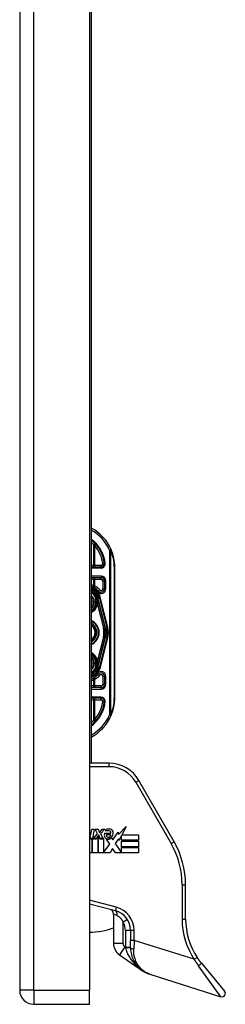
# Model space of a CAD drawing. Header units: inches. Extents: x 6 to 174, y 10 to 93.
# Tile 117 of 127: x 101.74 to 104.1, y 28.98 to 40.23. Entities that reach past the tile are written whole.
import ezdxf

# ---------------------------------------------------------------- set-up
doc = ezdxf.new("R2010")
doc.units = ezdxf.units.IN
doc.header["$MEASUREMENT"] = 0
doc.layers.add('Visible Edges(ANSI)', color=7, linetype='Continuous', lineweight=25)
doc.layers.add('Visible Tangent Edges(ANSI)', color=7, linetype='Continuous', lineweight=25)

msp = doc.modelspace()

# ---------------------------------------------------------------- linework, layer by layer
at = {"layer": 'Visible Edges(ANSI)'}
for p, q in [((101.739, 70.618), (101.739, 29.137)), ((102.539, 70.618), (102.539, 29.137)), ((102.557, 48.892), (102.557, 31.732)), ((102.671, 33.974), (102.557, 33.974)), ((102.828, 32.476), (102.828, 33.976)), ((102.557, 33.856), (102.671, 33.856)), ((102.71, 33.816), (102.71, 33.727)), ((102.615, 33.649), (102.615, 33.65)), ((102.633, 33.609), (102.636, 33.596)), ((102.636, 33.595), (102.637, 33.59)), ((102.637, 33.59), (102.716, 33.28)), ((102.74, 33.286), (102.657, 33.615)), ((102.659, 33.615), (102.741, 33.285)), ((102.716, 33.171), (102.637, 32.861)), ((102.657, 32.837), (102.74, 33.165)), ((102.741, 33.166), (102.659, 32.837)), ((102.615, 32.803), (102.615, 32.802)), ((102.635, 32.851), (102.633, 32.843)), ((102.637, 32.861), (102.636, 32.853)), ((102.71, 32.725), (102.71, 32.635)), ((102.671, 32.596), (102.557, 32.596)), ((102.557, 32.478), (102.671, 32.478)), ((102.763, 31.732), (102.539, 31.732)), ((103.508, 30.835), (103.104, 31.535)), ((102.558, 30.935), (102.565, 30.979)), ((102.565, 30.979), (102.591, 30.979)), ((102.591, 30.979), (102.572, 30.872)), ((102.605, 30.979), (102.637, 30.979)), ((102.632, 30.924), (102.605, 30.979)), ((102.637, 30.979), (102.652, 30.941)), ((102.656, 30.941), (102.683, 30.979)), ((102.715, 30.979), (102.666, 30.924)), ((102.683, 30.979), (102.715, 30.979)), ((102.725, 30.956), (102.725, 30.974)), ((102.871, 30.917), (102.957, 31.008)), ((102.957, 31.008), (102.908, 30.914)), ((102.544, 30.878), (102.543, 30.866)), ((102.543, 30.866), (102.567, 30.866)), ((102.552, 30.891), (102.546, 30.891)), ((102.55, 30.872), (102.552, 30.891)), ((102.572, 30.872), (102.55, 30.872)), ((102.567, 30.866), (102.567, 30.707)), ((102.575, 30.866), (102.619, 30.866)), ((102.575, 30.707), (102.575, 30.866)), ((102.584, 30.872), (102.632, 30.924)), ((102.616, 30.872), (102.584, 30.872)), ((102.642, 30.908), (102.616, 30.872)), ((102.619, 30.866), (102.634, 30.887)), ((102.634, 30.887), (102.634, 30.707)), ((102.646, 30.908), (102.642, 30.908)), ((102.642, 30.901), (102.657, 30.866)), ((102.642, 30.707), (102.642, 30.901)), ((102.662, 30.872), (102.646, 30.908)), ((102.652, 30.941), (102.656, 30.941)), ((102.657, 30.866), (102.701, 30.866)), ((102.694, 30.872), (102.662, 30.872)), ((102.666, 30.924), (102.694, 30.872)), ((102.701, 30.866), (102.701, 30.71)), ((102.712, 30.933), (102.785, 30.933)), ((102.773, 30.806), (102.733, 30.865)), ((102.782, 30.915), (102.734, 30.915)), ((102.792, 30.881), (102.805, 30.858)), ((102.805, 30.858), (102.867, 30.945)), ((102.871, 30.869), (102.832, 30.814)), ((102.867, 30.945), (102.871, 30.917)), ((102.875, 30.849), (102.871, 30.869)), ((102.905, 30.907), (102.875, 30.849)), ((102.905, 30.851), (102.905, 30.907)), ((103.099, 30.851), (102.905, 30.851)), ((102.908, 30.914), (103.099, 30.914)), ((103.099, 30.914), (103.099, 30.851)), ((102.701, 30.71), (102.773, 30.806)), ((102.801, 30.758), (102.774, 30.707)), ((102.836, 30.707), (102.801, 30.758)), ((102.832, 30.814), (102.905, 30.708)), ((102.905, 30.842), (103.099, 30.842)), ((102.905, 30.778), (102.905, 30.842)), ((103.099, 30.778), (102.905, 30.778)), ((102.905, 30.77), (103.099, 30.77)), ((102.905, 30.708), (102.905, 30.77)), ((103.099, 30.842), (103.099, 30.778)), ((103.099, 30.77), (103.099, 30.707)), ((102.567, 30.707), (102.539, 30.707)), ((102.634, 30.707), (102.575, 30.707)), ((102.774, 30.707), (102.642, 30.707)), ((103.099, 30.707), (102.836, 30.707)), ((103.64, 29.949), (103.64, 30.343)), ((102.539, 30.126), (102.835, 30.047)), ((102.813, 30.007), (102.813, 29.672)), ((103.01, 29.819), (103.01, 29.707)), ((103.01, 29.62), (103.01, 29.707)), ((102.881, 29.542), (103.147, 29.36)), ((103.821, 29.447), (104.086, 29.126)), ((103.23, 29.32), (104.044, 29.063)), ((102.539, 28.976), (102.539, 29.137)), ((101.9, 28.976), (102.539, 28.976))]:
    msp.add_line(p, q, dxfattribs=at)
at = {"layer": 'Visible Edges(ANSI)', "flags": 128}
for points in [[(102.71, 34.009), (102.71, 34.009), (102.71, 34.009), (102.71, 34.009), (102.709, 34.009), (102.709, 34.009), (102.708, 34.009), (102.708, 34.009), (102.707, 34.009), (102.707, 34.009), (102.706, 34.009), (102.705, 34.009), (102.704, 34.009), (102.703, 34.009), (102.702, 34.009), (102.701, 34.01), (102.7, 34.01), (102.699, 34.01), (102.698, 34.01), (102.696, 34.01), (102.695, 34.01), (102.694, 34.01), (102.693, 34.01), (102.691, 34.01), (102.69, 34.01)], [(102.72, 34.009), (102.719, 34.009), (102.719, 34.009), (102.718, 34.009), (102.717, 34.009), (102.717, 34.009), (102.716, 34.009), (102.715, 34.009), (102.715, 34.009), (102.714, 34.009), (102.714, 34.009), (102.713, 34.009), (102.713, 34.009), (102.712, 34.009), (102.712, 34.009), (102.712, 34.009), (102.711, 34.009), (102.711, 34.009), (102.711, 34.009), (102.71, 34.009), (102.71, 34.009), (102.71, 34.009), (102.71, 34.009), (102.71, 34.009), (102.71, 34.009)], [(102.615, 32.803), (102.615, 32.803), (102.615, 32.803), (102.615, 32.803), (102.615, 32.802), (102.615, 32.802), (102.615, 32.802), (102.615, 32.802), (102.615, 32.802), (102.615, 32.802), (102.615, 32.802), (102.615, 32.802), (102.615, 32.802), (102.615, 32.802), (102.615, 32.802), (102.615, 32.802), (102.615, 32.802), (102.615, 32.802), (102.615, 32.802), (102.615, 32.802), (102.615, 32.802), (102.615, 32.802), (102.615, 32.802), (102.614, 32.802), (102.614, 32.802)], [(102.616, 32.803), (102.616, 32.803), (102.616, 32.803), (102.616, 32.803), (102.616, 32.803), (102.616, 32.803), (102.616, 32.803), (102.616, 32.803), (102.616, 32.803), (102.616, 32.803), (102.616, 32.803), (102.616, 32.803), (102.616, 32.803), (102.616, 32.803), (102.616, 32.803), (102.616, 32.803), (102.616, 32.803), (102.615, 32.803), (102.615, 32.803), (102.615, 32.803), (102.615, 32.803), (102.615, 32.803), (102.615, 32.803), (102.615, 32.803), (102.615, 32.803)], [(102.637, 32.861), (102.637, 32.861), (102.637, 32.86), (102.637, 32.86), (102.637, 32.859), (102.637, 32.859), (102.637, 32.858), (102.637, 32.858), (102.636, 32.858), (102.636, 32.857), (102.636, 32.857), (102.636, 32.856), (102.636, 32.856), (102.636, 32.855), (102.636, 32.855), (102.636, 32.855), (102.636, 32.854), (102.636, 32.854), (102.636, 32.853), (102.635, 32.853), (102.635, 32.853), (102.635, 32.852), (102.635, 32.852), (102.635, 32.851), (102.635, 32.851)], [(102.69, 32.442), (102.691, 32.442), (102.693, 32.442), (102.694, 32.442), (102.695, 32.442), (102.696, 32.442), (102.698, 32.442), (102.699, 32.442), (102.7, 32.442), (102.701, 32.442), (102.702, 32.442), (102.703, 32.442), (102.704, 32.442), (102.705, 32.442), (102.706, 32.442), (102.707, 32.442), (102.707, 32.442), (102.708, 32.442), (102.708, 32.442), (102.709, 32.442), (102.709, 32.442), (102.71, 32.442), (102.71, 32.442), (102.71, 32.442), (102.71, 32.442)], [(102.72, 32.442), (102.719, 32.442), (102.719, 32.442), (102.718, 32.442), (102.717, 32.442), (102.717, 32.442), (102.716, 32.442), (102.715, 32.442), (102.715, 32.442), (102.714, 32.442), (102.714, 32.442), (102.713, 32.442), (102.713, 32.442), (102.712, 32.442), (102.712, 32.442), (102.712, 32.442), (102.711, 32.442), (102.711, 32.442), (102.711, 32.442), (102.71, 32.442), (102.71, 32.442), (102.71, 32.442), (102.71, 32.442), (102.71, 32.442), (102.71, 32.442)], [(103.01, 29.62), (103.01, 29.601), (103.012, 29.581), (103.015, 29.562), (103.019, 29.544), (103.024, 29.526), (103.03, 29.509), (103.037, 29.493), (103.044, 29.477), (103.053, 29.462), (103.061, 29.448), (103.071, 29.434), (103.081, 29.421), (103.091, 29.409), (103.102, 29.398), (103.113, 29.387), (103.125, 29.377), (103.137, 29.367), (103.149, 29.359), (103.162, 29.351), (103.175, 29.343), (103.189, 29.336), (103.202, 29.33), (103.216, 29.325), (103.23, 29.32)], [(103.821, 29.447), (103.818, 29.449), (103.816, 29.452), (103.814, 29.454), (103.812, 29.457), (103.81, 29.46), (103.808, 29.462), (103.806, 29.465), (103.804, 29.468), (103.802, 29.47), (103.8, 29.473), (103.798, 29.476), (103.796, 29.478), (103.794, 29.481), (103.792, 29.484), (103.79, 29.487), (103.788, 29.489), (103.786, 29.492), (103.784, 29.495), (103.782, 29.498), (103.78, 29.5), (103.778, 29.503), (103.776, 29.506), (103.774, 29.509), (103.772, 29.512)]]:
    msp.add_lwpolyline(points, dxfattribs=at)
at = {"layer": 'Visible Edges(ANSI)'}
for centre, radius, start, end in [((102.328, 33.976), 0.5, 23.4439, 62.7515), ((102.328, 33.976), 0.383, 5.0431, 53.3352), ((102.328, 33.976), 0.5, 0, 23.4439), ((102.671, 34.013), 0.0394, 270, 354.6062), ((102.671, 33.816), 0.0394, 0, 90), ((102.502, 33.576), 0.187, 41.8969, 72.9251), ((102.502, 33.576), 0.162, 13.9709, 70.1174), ((102.502, 33.576), 0.16, 14.224, 69.8574), ((102.502, 33.576), 0.135, 33.2602, 65.9557), ((102.671, 33.727), 0.0394, 221.8969, 0), ((102.502, 33.576), 0.089, 308.1074, 51.8926), ((102.502, 33.576), 0.128, 295.3153, 1.3228), ((102.614, 33.648), 0.0011, 33.219, 43.4907), ((102.502, 33.576), 0.135, 14.224, 32.8705), ((102.586, 33.583), 0.0514, 12.949, 14.1876), ((102.502, 33.226), 0.144, 292.4702, 67.5298), ((102.502, 33.226), 0.11, 299.8843, 60.1157), ((102.502, 33.226), 0.1, 303.1682, 56.8318), ((102.502, 33.226), 0.221, 345.776, 14.224), ((102.502, 33.226), 0.246, 345.776, 14.224), ((102.502, 33.226), 0.246, 346.0291, 13.9709), ((102.502, 32.876), 0.128, 358.9756, 64.6847), ((102.502, 32.876), 0.089, 308.1074, 51.8926), ((102.502, 32.876), 0.162, 289.8826, 346.0291), ((102.502, 32.876), 0.16, 290.1426, 345.776), ((102.502, 32.876), 0.135, 294.0443, 326.7398), ((102.502, 32.876), 0.135, 327.2981, 345.776), ((102.671, 32.725), 0.0394, 0, 138.1031), ((102.502, 32.876), 0.187, 287.0749, 318.1031), ((102.671, 32.635), 0.0394, 270, 0), ((102.328, 32.476), 0.383, 306.6648, 354.9569), ((102.671, 32.438), 0.0394, 5.3938, 90), ((102.328, 32.476), 0.5, 336.5561, 0), ((102.328, 32.476), 0.5, 297.2485, 336.5561), ((102.763, 31.338), 0.394, 30, 90), ((102.761, 30.86), 0.12, 81.5605, 107.3343), ((102.749, 30.9), 0.0604, 64.6784, 112.5609), ((102.773, 30.94), 0.0388, 356.5646, 81.5605), ((102.524, 30.915), 0.0248, 306.3555, 327.5992), ((102.506, 30.916), 0.0472, 313.1438, 327.4114), ((102.51, 30.911), 0.0472, 307.5478, 316.5849), ((102.467, 30.951), 0.0915, 327.5992, 350), ((102.763, 30.91), 0.0555, 156.1555, 203.8445), ((102.74, 30.9), 0.0299, 203.8445, 265.0802), ((102.751, 30.906), 0.0188, 151.4547, 231.1652), ((102.747, 30.928), 0.065, 257.079, 313.1785), ((102.747, 30.928), 0.0588, 260.4085, 314.1684), ((102.753, 30.908), 0.0216, 231.1652, 289.3797), ((102.749, 30.919), 0.0331, 289.3797, 352.9975), ((102.766, 30.938), 0.0189, 343.5261, 64.6784), ((102.733, 30.942), 0.0784, 314.1684, 356.5646), ((102.655, 30.343), 0.984, 0, 30), ((102.754, 30.007), 0.0591, 0, 75), ((102.773, 29.819), 0.236, 0, 75), ((104.427, 29.949), 0.787, 180, 213.7355), ((102.529, 30.599), 0.8, 270.6911, 290.7919), ((102.97, 29.672), 0.157, 180, 235.65), ((101.9, 29.137), 0.161, 180, 270), ((104.056, 29.101), 0.0394, 252.5, 39.63)]:
    msp.add_arc(centre, radius, start, end, dxfattribs=at)
at = {"layer": 'Visible Tangent Edges(ANSI)'}
for p, q in [((101.9, 29.137), (101.9, 70.618)), ((102.586, 34.228), (102.586, 33.993)), ((102.616, 34.229), (102.601, 34.216)), ((102.601, 33.993), (102.601, 34.216)), ((102.769, 34.167), (102.787, 34.175)), ((102.769, 34.167), (102.769, 32.285)), ((102.783, 34.167), (102.769, 34.167)), ((102.783, 32.285), (102.783, 34.167)), ((102.586, 33.993), (102.557, 33.993)), ((102.557, 33.964), (102.671, 33.964)), ((102.601, 33.993), (102.586, 33.993)), ((102.601, 33.974), (102.601, 33.993)), ((102.671, 33.993), (102.601, 33.993)), ((102.671, 33.974), (102.671, 33.993)), ((102.671, 33.964), (102.671, 33.974)), ((102.828, 33.976), (102.822, 33.976)), ((102.822, 33.976), (102.822, 32.476)), ((102.671, 33.871), (102.557, 33.871)), ((102.557, 33.836), (102.586, 33.836)), ((102.586, 33.836), (102.586, 33.763)), ((102.586, 33.836), (102.601, 33.836)), ((102.601, 33.836), (102.601, 33.856)), ((102.601, 33.757), (102.601, 33.836)), ((102.601, 33.836), (102.671, 33.836)), ((102.671, 33.871), (102.671, 33.856)), ((102.671, 33.836), (102.671, 33.856)), ((102.69, 33.816), (102.71, 33.816)), ((102.69, 33.816), (102.69, 33.727)), ((102.726, 33.816), (102.71, 33.816)), ((102.726, 33.727), (102.726, 33.816)), ((102.601, 33.757), (102.592, 33.74)), ((102.63, 33.69), (102.641, 33.701)), ((102.656, 33.714), (102.641, 33.701)), ((102.69, 33.727), (102.71, 33.727)), ((102.726, 33.727), (102.71, 33.727)), ((102.602, 33.644), (102.6, 33.642)), ((102.6, 33.642), (102.603, 33.643)), ((102.6, 33.642), (102.61, 33.603)), ((102.613, 33.604), (102.603, 33.643)), ((102.613, 33.604), (102.61, 33.603)), ((102.613, 33.604), (102.625, 33.607)), ((102.615, 33.65), (102.614, 33.649)), ((102.614, 33.649), (102.615, 33.649)), ((102.614, 33.649), (102.614, 33.649)), ((102.615, 33.649), (102.615, 33.649)), ((102.615, 33.648), (102.615, 33.648)), ((102.625, 33.607), (102.615, 33.648)), ((102.615, 33.648), (102.625, 33.607)), ((102.625, 33.607), (102.625, 33.607)), ((102.63, 33.587), (102.63, 33.587)), ((102.63, 33.579), (102.63, 33.579)), ((102.633, 33.609), (102.637, 33.61)), ((102.633, 33.609), (102.633, 33.609)), ((102.633, 33.609), (102.636, 33.596)), ((102.704, 33.277), (102.635, 33.55)), ((102.636, 33.596), (102.636, 33.596)), ((102.636, 33.592), (102.636, 33.592)), ((102.721, 33.281), (102.637, 33.61)), ((102.637, 33.59), (102.637, 33.59)), ((102.637, 33.59), (102.637, 33.59)), ((102.637, 33.59), (102.715, 33.28)), ((102.657, 33.615), (102.653, 33.614)), ((102.653, 33.614), (102.736, 33.285)), ((102.657, 33.614), (102.659, 33.615)), ((102.666, 33.617), (102.659, 33.615)), ((102.748, 33.287), (102.666, 33.617)), ((102.626, 33.544), (102.63, 33.543)), ((102.63, 33.543), (102.698, 33.275)), ((102.704, 33.277), (102.698, 33.275)), ((102.704, 33.277), (102.715, 33.28)), ((102.716, 33.28), (102.715, 33.28)), ((102.716, 33.28), (102.721, 33.281)), ((102.74, 33.286), (102.736, 33.285)), ((102.741, 33.285), (102.74, 33.285)), ((102.741, 33.285), (102.748, 33.287)), ((102.698, 33.176), (102.63, 32.909)), ((102.635, 32.901), (102.704, 33.175)), ((102.715, 33.172), (102.637, 32.861)), ((102.637, 32.841), (102.721, 33.17)), ((102.736, 33.166), (102.653, 32.838)), ((102.666, 32.835), (102.748, 33.164)), ((102.704, 33.175), (102.698, 33.176)), ((102.704, 33.175), (102.715, 33.172)), ((102.716, 33.171), (102.715, 33.172)), ((102.716, 33.171), (102.721, 33.17)), ((102.74, 33.165), (102.736, 33.166)), ((102.741, 33.166), (102.74, 33.166)), ((102.741, 33.166), (102.748, 33.164)), ((102.626, 32.908), (102.63, 32.909)), ((102.63, 32.873), (102.63, 32.873)), ((102.61, 32.848), (102.6, 32.809)), ((102.603, 32.808), (102.6, 32.809)), ((102.6, 32.809), (102.602, 32.807)), ((102.603, 32.808), (102.613, 32.848)), ((102.613, 32.848), (102.61, 32.848)), ((102.613, 32.848), (102.625, 32.845)), ((102.614, 32.803), (102.615, 32.802)), ((102.614, 32.802), (102.614, 32.802)), ((102.614, 32.802), (102.615, 32.802)), ((102.625, 32.845), (102.615, 32.803)), ((102.615, 32.803), (102.625, 32.844)), ((102.615, 32.803), (102.615, 32.803)), ((102.625, 32.845), (102.625, 32.844)), ((102.631, 32.865), (102.63, 32.865)), ((102.641, 32.751), (102.63, 32.761)), ((102.637, 32.841), (102.633, 32.843)), ((102.637, 32.861), (102.637, 32.861)), ((102.637, 32.861), (102.637, 32.861)), ((102.653, 32.838), (102.657, 32.837)), ((102.659, 32.837), (102.657, 32.837)), ((102.659, 32.837), (102.666, 32.835)), ((102.586, 32.689), (102.586, 32.615)), ((102.592, 32.712), (102.601, 32.694)), ((102.601, 32.615), (102.601, 32.694)), ((102.641, 32.751), (102.656, 32.738)), ((102.71, 32.725), (102.69, 32.725)), ((102.69, 32.725), (102.69, 32.635)), ((102.71, 32.725), (102.726, 32.725)), ((102.726, 32.635), (102.726, 32.725)), ((102.586, 32.615), (102.557, 32.615)), ((102.557, 32.58), (102.671, 32.58)), ((102.601, 32.615), (102.586, 32.615)), ((102.601, 32.615), (102.601, 32.596)), ((102.671, 32.615), (102.601, 32.615)), ((102.671, 32.615), (102.671, 32.596)), ((102.671, 32.58), (102.671, 32.596)), ((102.69, 32.635), (102.71, 32.635)), ((102.726, 32.635), (102.71, 32.635)), ((102.671, 32.488), (102.557, 32.488)), ((102.557, 32.458), (102.586, 32.458)), ((102.586, 32.458), (102.601, 32.458)), ((102.586, 32.458), (102.586, 32.223)), ((102.601, 32.458), (102.601, 32.478)), ((102.601, 32.458), (102.671, 32.458)), ((102.601, 32.236), (102.601, 32.458)), ((102.671, 32.488), (102.671, 32.478)), ((102.671, 32.458), (102.671, 32.478)), ((102.828, 32.476), (102.822, 32.476)), ((102.601, 32.236), (102.616, 32.223)), ((102.769, 32.285), (102.783, 32.285)), ((102.787, 32.277), (102.769, 32.285)), ((102.539, 31.693), (102.763, 31.693)), ((102.763, 31.693), (102.763, 31.732)), ((103.07, 31.516), (103.104, 31.535)), ((103.07, 31.516), (103.474, 30.816)), ((103.474, 30.816), (103.508, 30.835)), ((103.6, 30.343), (103.6, 29.949)), ((103.6, 30.343), (103.64, 30.343)), ((102.845, 30.085), (102.539, 30.167)), ((102.845, 30.085), (102.835, 30.047)), ((102.856, 29.99), (102.813, 30.007)), ((102.973, 29.945), (102.923, 29.913)), ((103.6, 29.949), (103.64, 29.949)), ((102.923, 29.672), (102.923, 29.913)), ((103.01, 29.819), (102.951, 29.819)), ((102.951, 29.819), (102.951, 29.628)), ((103.049, 29.819), (103.01, 29.819)), ((103.049, 29.707), (103.049, 29.819)), ((102.923, 29.672), (102.813, 29.672)), ((102.944, 29.633), (102.881, 29.542)), ((102.951, 29.628), (102.944, 29.633)), ((102.951, 29.628), (103.01, 29.628)), ((102.952, 29.622), (102.951, 29.628)), ((103.049, 29.707), (103.01, 29.707)), ((103.049, 29.707), (103.046, 29.609)), ((103.739, 29.49), (103.049, 29.707)), ((103.739, 29.49), (103.772, 29.512)), ((104.044, 29.063), (103.788, 29.415)), ((101.9, 29.137), (101.739, 29.137)), ((101.9, 29.137), (101.9, 28.976)), ((101.9, 29.137), (102.539, 29.137))]:
    msp.add_line(p, q, dxfattribs=at)
at = {"layer": 'Visible Tangent Edges(ANSI)', "flags": 128}
for points in [[(102.586, 34.228), (102.587, 34.228), (102.588, 34.227), (102.588, 34.227), (102.589, 34.226), (102.589, 34.226), (102.59, 34.225), (102.591, 34.225), (102.591, 34.224), (102.592, 34.224), (102.593, 34.223), (102.593, 34.222), (102.594, 34.222), (102.594, 34.221), (102.595, 34.221), (102.596, 34.22), (102.596, 34.22), (102.597, 34.219), (102.598, 34.219), (102.598, 34.218), (102.599, 34.218), (102.599, 34.217), (102.6, 34.217), (102.601, 34.216), (102.601, 34.216)], [(102.601, 33.757), (102.601, 33.757), (102.6, 33.758), (102.599, 33.758), (102.599, 33.758), (102.598, 33.758), (102.598, 33.759), (102.597, 33.759), (102.596, 33.759), (102.596, 33.759), (102.595, 33.76), (102.594, 33.76), (102.594, 33.76), (102.593, 33.76), (102.593, 33.76), (102.592, 33.761), (102.591, 33.761), (102.591, 33.761), (102.59, 33.761), (102.589, 33.762), (102.589, 33.762), (102.588, 33.762), (102.588, 33.762), (102.587, 33.763), (102.586, 33.763)], [(102.614, 33.649), (102.614, 33.649), (102.613, 33.649), (102.613, 33.649), (102.612, 33.648), (102.612, 33.648), (102.611, 33.648), (102.611, 33.648), (102.61, 33.648), (102.61, 33.647), (102.609, 33.647), (102.609, 33.647), (102.608, 33.647), (102.608, 33.646), (102.607, 33.646), (102.607, 33.646), (102.606, 33.646), (102.606, 33.646), (102.605, 33.645), (102.605, 33.645), (102.604, 33.645), (102.604, 33.645), (102.603, 33.644), (102.603, 33.644), (102.602, 33.644)], [(102.603, 33.643), (102.603, 33.643), (102.604, 33.643), (102.604, 33.644), (102.605, 33.644), (102.605, 33.644), (102.606, 33.644), (102.606, 33.645), (102.607, 33.645), (102.607, 33.645), (102.608, 33.645), (102.608, 33.645), (102.609, 33.646), (102.609, 33.646), (102.61, 33.646), (102.61, 33.646), (102.611, 33.647), (102.611, 33.647), (102.612, 33.647), (102.612, 33.647), (102.613, 33.647), (102.613, 33.648), (102.614, 33.648), (102.614, 33.648), (102.615, 33.648)], [(102.614, 33.649), (102.614, 33.649), (102.614, 33.649), (102.614, 33.649), (102.614, 33.649), (102.614, 33.649), (102.614, 33.649), (102.615, 33.649), (102.615, 33.649), (102.615, 33.649), (102.615, 33.649), (102.615, 33.649), (102.615, 33.649), (102.615, 33.649), (102.615, 33.649), (102.615, 33.649), (102.615, 33.649), (102.615, 33.649), (102.615, 33.649), (102.615, 33.648), (102.615, 33.648), (102.615, 33.648), (102.615, 33.648), (102.615, 33.648), (102.615, 33.648)], [(102.615, 33.649), (102.615, 33.649), (102.615, 33.649), (102.615, 33.649), (102.615, 33.649), (102.615, 33.649), (102.615, 33.649), (102.615, 33.649), (102.615, 33.649), (102.615, 33.649), (102.614, 33.649), (102.614, 33.649), (102.614, 33.649), (102.614, 33.649), (102.614, 33.649), (102.614, 33.649), (102.614, 33.649), (102.614, 33.649), (102.614, 33.649), (102.614, 33.649), (102.614, 33.649), (102.614, 33.649), (102.614, 33.649), (102.614, 33.649), (102.614, 33.649)], [(102.614, 33.649), (102.614, 33.649), (102.614, 33.649), (102.614, 33.649), (102.614, 33.649), (102.614, 33.649), (102.614, 33.649), (102.614, 33.649), (102.614, 33.649), (102.614, 33.649), (102.614, 33.649), (102.614, 33.649), (102.614, 33.649), (102.614, 33.649), (102.614, 33.649), (102.614, 33.649), (102.614, 33.649), (102.614, 33.649), (102.614, 33.649), (102.614, 33.649), (102.614, 33.649), (102.614, 33.649), (102.614, 33.649), (102.614, 33.649), (102.614, 33.649)], [(102.615, 33.649), (102.615, 33.649), (102.615, 33.649), (102.615, 33.649), (102.615, 33.649), (102.615, 33.649), (102.615, 33.649), (102.615, 33.649), (102.615, 33.649), (102.615, 33.649), (102.615, 33.649), (102.615, 33.649), (102.615, 33.649), (102.615, 33.649), (102.615, 33.649), (102.615, 33.649), (102.615, 33.649), (102.615, 33.649), (102.615, 33.649), (102.615, 33.649), (102.615, 33.649), (102.615, 33.649), (102.614, 33.649), (102.614, 33.649), (102.614, 33.649)], [(102.614, 33.649), (102.614, 33.649), (102.614, 33.649), (102.615, 33.649), (102.615, 33.649), (102.615, 33.649), (102.615, 33.649), (102.615, 33.649), (102.615, 33.649), (102.615, 33.649), (102.615, 33.649), (102.615, 33.649), (102.615, 33.649), (102.615, 33.649), (102.615, 33.649), (102.615, 33.649), (102.615, 33.649), (102.615, 33.649), (102.615, 33.649), (102.615, 33.649), (102.615, 33.649), (102.615, 33.649), (102.615, 33.649), (102.615, 33.649), (102.615, 33.649)], [(102.614, 33.649), (102.614, 33.649), (102.614, 33.649), (102.614, 33.649), (102.614, 33.649), (102.614, 33.649), (102.614, 33.649), (102.614, 33.649), (102.614, 33.649), (102.614, 33.649), (102.614, 33.649), (102.614, 33.649), (102.614, 33.649), (102.614, 33.649), (102.614, 33.649), (102.614, 33.649), (102.614, 33.649), (102.614, 33.649), (102.614, 33.649), (102.614, 33.649), (102.614, 33.649), (102.614, 33.649), (102.614, 33.649), (102.614, 33.649), (102.614, 33.649)], [(102.615, 33.648), (102.615, 33.648), (102.615, 33.648), (102.615, 33.648), (102.615, 33.649), (102.615, 33.649), (102.615, 33.649), (102.615, 33.649), (102.615, 33.649), (102.615, 33.649), (102.615, 33.649), (102.615, 33.649), (102.615, 33.649), (102.615, 33.649), (102.615, 33.649), (102.615, 33.649), (102.615, 33.649), (102.615, 33.649), (102.615, 33.649), (102.615, 33.649), (102.615, 33.649), (102.615, 33.649), (102.615, 33.649), (102.615, 33.649), (102.615, 33.649)], [(102.63, 33.587), (102.631, 33.588), (102.631, 33.589), (102.631, 33.591), (102.631, 33.592), (102.631, 33.593), (102.631, 33.594), (102.631, 33.596), (102.631, 33.597), (102.631, 33.598), (102.631, 33.599), (102.631, 33.601), (102.631, 33.602), (102.631, 33.603), (102.632, 33.604), (102.632, 33.603), (102.633, 33.602), (102.633, 33.601), (102.634, 33.6), (102.634, 33.598), (102.635, 33.597), (102.635, 33.596), (102.635, 33.595), (102.636, 33.594), (102.636, 33.592)], [(102.636, 33.592), (102.636, 33.594), (102.636, 33.595), (102.635, 33.596), (102.635, 33.597), (102.634, 33.598), (102.634, 33.6), (102.633, 33.601), (102.633, 33.602), (102.632, 33.603), (102.632, 33.604), (102.631, 33.603), (102.631, 33.602), (102.631, 33.601), (102.631, 33.599), (102.631, 33.598), (102.631, 33.597), (102.631, 33.596), (102.631, 33.594), (102.631, 33.593), (102.63, 33.592), (102.63, 33.591), (102.63, 33.589), (102.63, 33.588), (102.63, 33.587)], [(102.63, 33.579), (102.63, 33.579), (102.63, 33.579), (102.63, 33.58), (102.63, 33.58), (102.63, 33.58), (102.63, 33.581), (102.63, 33.581), (102.63, 33.581), (102.63, 33.582), (102.63, 33.582), (102.63, 33.582), (102.63, 33.583), (102.63, 33.583), (102.63, 33.583), (102.63, 33.584), (102.63, 33.584), (102.63, 33.584), (102.63, 33.585), (102.63, 33.585), (102.63, 33.586), (102.63, 33.586), (102.63, 33.586), (102.63, 33.587), (102.63, 33.587)], [(102.63, 33.587), (102.63, 33.587), (102.63, 33.586), (102.63, 33.586), (102.63, 33.586), (102.63, 33.585), (102.63, 33.585), (102.63, 33.584), (102.63, 33.584), (102.63, 33.584), (102.63, 33.583), (102.63, 33.583), (102.63, 33.583), (102.63, 33.582), (102.63, 33.582), (102.63, 33.582), (102.63, 33.581), (102.63, 33.581), (102.63, 33.581), (102.63, 33.58), (102.63, 33.58), (102.63, 33.58), (102.63, 33.579), (102.63, 33.579), (102.63, 33.579)], [(102.63, 33.543), (102.63, 33.543), (102.631, 33.544), (102.631, 33.544), (102.631, 33.544), (102.631, 33.544), (102.632, 33.545), (102.632, 33.545), (102.632, 33.545), (102.632, 33.546), (102.632, 33.546), (102.632, 33.546), (102.633, 33.547), (102.633, 33.547), (102.633, 33.547), (102.633, 33.548), (102.633, 33.548), (102.634, 33.548), (102.634, 33.548), (102.634, 33.549), (102.634, 33.549), (102.634, 33.549), (102.634, 33.55), (102.635, 33.55), (102.635, 33.55)], [(102.636, 33.596), (102.636, 33.596), (102.636, 33.596), (102.636, 33.595), (102.636, 33.595), (102.636, 33.595), (102.636, 33.595), (102.636, 33.594), (102.636, 33.594), (102.636, 33.594), (102.636, 33.594), (102.636, 33.593), (102.636, 33.593), (102.637, 33.593), (102.637, 33.593), (102.637, 33.592), (102.637, 33.592), (102.637, 33.592), (102.637, 33.592), (102.637, 33.592), (102.637, 33.591), (102.637, 33.591), (102.637, 33.591), (102.637, 33.591), (102.637, 33.59)], [(102.637, 33.59), (102.637, 33.591), (102.637, 33.591), (102.637, 33.591), (102.637, 33.591), (102.637, 33.591), (102.637, 33.591), (102.637, 33.592), (102.637, 33.592), (102.637, 33.592), (102.637, 33.592), (102.637, 33.592), (102.637, 33.593), (102.637, 33.593), (102.637, 33.593), (102.637, 33.593), (102.637, 33.593), (102.637, 33.594), (102.637, 33.594), (102.636, 33.594), (102.636, 33.594), (102.636, 33.594), (102.636, 33.595), (102.636, 33.595), (102.636, 33.595)], [(102.636, 33.592), (102.636, 33.592), (102.636, 33.592), (102.636, 33.592), (102.636, 33.592), (102.636, 33.592), (102.636, 33.592), (102.636, 33.592), (102.636, 33.592), (102.636, 33.592), (102.636, 33.592), (102.637, 33.591), (102.637, 33.591), (102.637, 33.591), (102.637, 33.591), (102.637, 33.591), (102.637, 33.591), (102.637, 33.591), (102.637, 33.591), (102.637, 33.591), (102.637, 33.591), (102.637, 33.591), (102.637, 33.59), (102.637, 33.59), (102.637, 33.59)], [(102.637, 33.59), (102.637, 33.59), (102.637, 33.59), (102.637, 33.591), (102.637, 33.591), (102.637, 33.591), (102.637, 33.591), (102.637, 33.591), (102.637, 33.591), (102.637, 33.591), (102.637, 33.591), (102.637, 33.591), (102.637, 33.591), (102.637, 33.591), (102.637, 33.592), (102.637, 33.592), (102.637, 33.592), (102.637, 33.592), (102.636, 33.592), (102.636, 33.592), (102.636, 33.592), (102.636, 33.592), (102.636, 33.592), (102.636, 33.592), (102.636, 33.592)], [(102.636, 33.592), (102.636, 33.592), (102.636, 33.592), (102.636, 33.592), (102.636, 33.592), (102.636, 33.592), (102.636, 33.592), (102.636, 33.592), (102.636, 33.592), (102.636, 33.592), (102.636, 33.591), (102.636, 33.591), (102.636, 33.591), (102.636, 33.591), (102.636, 33.591), (102.636, 33.591), (102.637, 33.591), (102.637, 33.591), (102.637, 33.591), (102.637, 33.591), (102.637, 33.591), (102.637, 33.591), (102.637, 33.59), (102.637, 33.59), (102.637, 33.59)], [(102.635, 32.901), (102.635, 32.902), (102.634, 32.902), (102.634, 32.902), (102.634, 32.902), (102.634, 32.903), (102.634, 32.903), (102.634, 32.903), (102.633, 32.904), (102.633, 32.904), (102.633, 32.904), (102.633, 32.905), (102.633, 32.905), (102.632, 32.905), (102.632, 32.905), (102.632, 32.906), (102.632, 32.906), (102.632, 32.906), (102.632, 32.907), (102.631, 32.907), (102.631, 32.907), (102.631, 32.908), (102.631, 32.908), (102.63, 32.908), (102.63, 32.909)], [(102.631, 32.865), (102.631, 32.865), (102.631, 32.865), (102.63, 32.866), (102.63, 32.866), (102.63, 32.866), (102.63, 32.867), (102.63, 32.867), (102.63, 32.868), (102.63, 32.868), (102.63, 32.868), (102.63, 32.869), (102.63, 32.869), (102.63, 32.869), (102.63, 32.87), (102.63, 32.87), (102.63, 32.87), (102.63, 32.871), (102.63, 32.871), (102.63, 32.872), (102.63, 32.872), (102.63, 32.872), (102.63, 32.873), (102.63, 32.873), (102.63, 32.873)], [(102.63, 32.873), (102.63, 32.873), (102.63, 32.873), (102.63, 32.872), (102.63, 32.872), (102.63, 32.872), (102.63, 32.871), (102.63, 32.871), (102.63, 32.87), (102.63, 32.87), (102.63, 32.87), (102.63, 32.869), (102.63, 32.869), (102.63, 32.869), (102.63, 32.868), (102.63, 32.868), (102.63, 32.868), (102.63, 32.867), (102.63, 32.867), (102.63, 32.866), (102.63, 32.866), (102.63, 32.866), (102.63, 32.865), (102.63, 32.865), (102.63, 32.865)], [(102.602, 32.807), (102.603, 32.807), (102.603, 32.807), (102.604, 32.807), (102.604, 32.807), (102.605, 32.806), (102.605, 32.806), (102.606, 32.806), (102.606, 32.806), (102.607, 32.805), (102.607, 32.805), (102.608, 32.805), (102.608, 32.805), (102.609, 32.805), (102.609, 32.804), (102.61, 32.804), (102.61, 32.804), (102.611, 32.804), (102.611, 32.803), (102.612, 32.803), (102.612, 32.803), (102.613, 32.803), (102.613, 32.803), (102.614, 32.802), (102.614, 32.802)], [(102.615, 32.803), (102.614, 32.803), (102.614, 32.804), (102.613, 32.804), (102.613, 32.804), (102.612, 32.804), (102.612, 32.804), (102.611, 32.805), (102.611, 32.805), (102.61, 32.805), (102.61, 32.805), (102.609, 32.806), (102.609, 32.806), (102.608, 32.806), (102.608, 32.806), (102.607, 32.806), (102.607, 32.807), (102.606, 32.807), (102.606, 32.807), (102.605, 32.807), (102.605, 32.808), (102.604, 32.808), (102.604, 32.808), (102.603, 32.808), (102.603, 32.808)], [(102.614, 32.803), (102.614, 32.802), (102.614, 32.802), (102.614, 32.802), (102.614, 32.802), (102.614, 32.802), (102.614, 32.802), (102.614, 32.802), (102.614, 32.802), (102.614, 32.802), (102.614, 32.802), (102.614, 32.802), (102.614, 32.802), (102.614, 32.802), (102.614, 32.802), (102.614, 32.802), (102.614, 32.802), (102.614, 32.802), (102.614, 32.802), (102.614, 32.802), (102.614, 32.802), (102.614, 32.802), (102.614, 32.802), (102.614, 32.802), (102.614, 32.802)], [(102.615, 32.803), (102.615, 32.803), (102.615, 32.803), (102.615, 32.803), (102.615, 32.803), (102.615, 32.803), (102.615, 32.803), (102.615, 32.803), (102.615, 32.803), (102.615, 32.803), (102.615, 32.803), (102.615, 32.803), (102.615, 32.803), (102.615, 32.803), (102.615, 32.803), (102.615, 32.803), (102.615, 32.803), (102.615, 32.803), (102.614, 32.803), (102.614, 32.803), (102.614, 32.803), (102.614, 32.803), (102.614, 32.803), (102.614, 32.803), (102.614, 32.803)], [(102.614, 32.803), (102.614, 32.802), (102.614, 32.802), (102.614, 32.802), (102.614, 32.802), (102.614, 32.802), (102.614, 32.802), (102.614, 32.802), (102.614, 32.802), (102.614, 32.802), (102.614, 32.802), (102.614, 32.802), (102.614, 32.802), (102.614, 32.802), (102.614, 32.802), (102.614, 32.802), (102.614, 32.802), (102.614, 32.802), (102.614, 32.802), (102.614, 32.802), (102.614, 32.802), (102.614, 32.802), (102.614, 32.802), (102.614, 32.802), (102.614, 32.802)], [(102.614, 32.802), (102.614, 32.802), (102.614, 32.802), (102.614, 32.802), (102.614, 32.802), (102.614, 32.802), (102.614, 32.802), (102.614, 32.802), (102.614, 32.802), (102.614, 32.802), (102.614, 32.802), (102.614, 32.802), (102.614, 32.802), (102.614, 32.802), (102.614, 32.802), (102.615, 32.802), (102.615, 32.802), (102.615, 32.802), (102.615, 32.802), (102.615, 32.802), (102.615, 32.802), (102.615, 32.802), (102.615, 32.802), (102.615, 32.802), (102.615, 32.802)], [(102.615, 32.802), (102.615, 32.802), (102.615, 32.802), (102.615, 32.803), (102.615, 32.803), (102.615, 32.803), (102.615, 32.803), (102.615, 32.803), (102.615, 32.803), (102.615, 32.803), (102.615, 32.803), (102.615, 32.803), (102.615, 32.803), (102.615, 32.803), (102.615, 32.803), (102.615, 32.803), (102.615, 32.803), (102.615, 32.803), (102.615, 32.803), (102.615, 32.803), (102.615, 32.803), (102.615, 32.803), (102.615, 32.803), (102.615, 32.803), (102.615, 32.803)], [(102.63, 32.865), (102.63, 32.863), (102.63, 32.862), (102.63, 32.86), (102.63, 32.859), (102.63, 32.858), (102.631, 32.857), (102.631, 32.855), (102.631, 32.854), (102.631, 32.853), (102.631, 32.851), (102.631, 32.85), (102.631, 32.848), (102.631, 32.847), (102.632, 32.848), (102.633, 32.85), (102.633, 32.851), (102.634, 32.852), (102.634, 32.853), (102.635, 32.855), (102.635, 32.856), (102.636, 32.857), (102.636, 32.859), (102.637, 32.86), (102.637, 32.861)], [(102.637, 32.861), (102.636, 32.86), (102.636, 32.859), (102.636, 32.857), (102.635, 32.856), (102.635, 32.855), (102.634, 32.853), (102.634, 32.852), (102.633, 32.851), (102.633, 32.85), (102.632, 32.849), (102.631, 32.847), (102.631, 32.848), (102.631, 32.85), (102.631, 32.851), (102.631, 32.853), (102.631, 32.854), (102.631, 32.855), (102.631, 32.857), (102.631, 32.858), (102.631, 32.859), (102.631, 32.86), (102.631, 32.862), (102.631, 32.863), (102.631, 32.865)], [(102.586, 32.689), (102.587, 32.689), (102.588, 32.689), (102.588, 32.689), (102.589, 32.69), (102.589, 32.69), (102.59, 32.69), (102.591, 32.69), (102.591, 32.69), (102.592, 32.691), (102.593, 32.691), (102.593, 32.691), (102.594, 32.691), (102.594, 32.692), (102.595, 32.692), (102.596, 32.692), (102.596, 32.692), (102.597, 32.693), (102.598, 32.693), (102.598, 32.693), (102.599, 32.693), (102.599, 32.694), (102.6, 32.694), (102.601, 32.694), (102.601, 32.694)], [(102.601, 32.236), (102.601, 32.235), (102.6, 32.235), (102.599, 32.234), (102.599, 32.234), (102.598, 32.233), (102.598, 32.233), (102.597, 32.232), (102.596, 32.232), (102.596, 32.231), (102.595, 32.23), (102.594, 32.23), (102.594, 32.229), (102.593, 32.229), (102.593, 32.228), (102.592, 32.228), (102.591, 32.227), (102.591, 32.227), (102.59, 32.226), (102.589, 32.226), (102.589, 32.225), (102.588, 32.225), (102.588, 32.224), (102.587, 32.224), (102.586, 32.223)], [(102.856, 29.99), (102.858, 29.988), (102.861, 29.987), (102.865, 29.985), (102.868, 29.983), (102.871, 29.982), (102.874, 29.979), (102.877, 29.977), (102.88, 29.975), (102.883, 29.972), (102.886, 29.969), (102.889, 29.966), (102.892, 29.963), (102.895, 29.96), (102.898, 29.956), (102.901, 29.953), (102.904, 29.949), (102.907, 29.945), (102.909, 29.941), (102.912, 29.936), (102.914, 29.932), (102.917, 29.928), (102.919, 29.923), (102.921, 29.918), (102.923, 29.913)], [(102.952, 29.622), (102.955, 29.609), (102.959, 29.596), (102.963, 29.583), (102.968, 29.571), (102.973, 29.558), (102.979, 29.545), (102.986, 29.533), (102.993, 29.521), (103, 29.509), (103.008, 29.497), (103.016, 29.486), (103.024, 29.475), (103.033, 29.464), (103.042, 29.453), (103.052, 29.443), (103.061, 29.432), (103.071, 29.422), (103.081, 29.413), (103.092, 29.403), (103.102, 29.394), (103.113, 29.385), (103.124, 29.377), (103.136, 29.368), (103.147, 29.36)], [(103.23, 29.32), (103.218, 29.324), (103.206, 29.329), (103.194, 29.335), (103.182, 29.341), (103.171, 29.348), (103.16, 29.355), (103.149, 29.364), (103.139, 29.372), (103.129, 29.382), (103.119, 29.392), (103.11, 29.403), (103.101, 29.415), (103.093, 29.427), (103.085, 29.44), (103.078, 29.454), (103.071, 29.468), (103.065, 29.484), (103.06, 29.5), (103.055, 29.516), (103.051, 29.534), (103.048, 29.552), (103.046, 29.57), (103.045, 29.59), (103.046, 29.609)], [(103.739, 29.49), (103.741, 29.486), (103.743, 29.483), (103.745, 29.48), (103.747, 29.477), (103.749, 29.474), (103.751, 29.47), (103.753, 29.467), (103.755, 29.464), (103.757, 29.461), (103.759, 29.458), (103.761, 29.455), (103.763, 29.451), (103.765, 29.448), (103.767, 29.445), (103.769, 29.442), (103.771, 29.439), (103.773, 29.436), (103.775, 29.433), (103.777, 29.43), (103.78, 29.427), (103.782, 29.424), (103.784, 29.421), (103.786, 29.418), (103.788, 29.415)]]:
    msp.add_lwpolyline(points, dxfattribs=at)
at = {"layer": 'Visible Tangent Edges(ANSI)'}
for centre, radius, start, end in [((102.328, 33.976), 0.48, 23.4439, 61.5355), ((102.328, 33.976), 0.393, 4.9187, 54.3955), ((102.324, 33.976), 0.364, 43.9186, 50.2286), ((102.328, 33.976), 0.364, 5.372, 41.3104), ((102.342, 33.976), 0.48, 0, 23.4439), ((102.671, 34.013), 0.0197, 270, 350.1944), ((102.671, 34.013), 0.0492, 270, 355.704), ((102.498, 33.576), 0.207, 64.8144, 73.5169), ((102.671, 33.816), 0.0551, 0, 90), ((102.671, 33.816), 0.0197, 0, 90), ((102.502, 33.576), 0.171, 41.8969, 71.2995), ((102.502, 33.576), 0.169, 13.9709, 71.0778), ((102.502, 33.576), 0.156, 14.224, 69.3246), ((102.502, 33.576), 0.14, 14.224, 66.8476), ((102.502, 33.576), 0.134, 33.2602, 65.8217), ((102.502, 33.576), 0.121, 34.2805, 63.0599), ((102.502, 33.576), 0.118, 34.2805, 62.2961), ((102.502, 33.576), 0.207, 41.8969, 61.329), ((102.671, 33.727), 0.0551, 221.8969, 0), ((102.671, 33.727), 0.0197, 221.8969, 0), ((102.502, 33.576), 0.0929, 306.2276, 53.7724), ((102.502, 33.576), 0.0855, 309.9884, 50.0116), ((102.502, 33.576), 0.0655, 327.0037, 32.9963), ((102.502, 33.576), 0.127, 295.5926, 14.224), ((102.502, 33.576), 0.127, 295.626, 14.224), ((102.502, 33.576), 0.114, 298.7845, 14.224), ((102.502, 33.576), 0.111, 299.6642, 14.224), ((102.502, 33.576), 0.128, 295.3569, 1.3228), ((102.502, 33.576), 0.135, 14.224, 32.8705), ((102.505, 33.576), 0.132, 348.5586, 4.7879), ((102.505, 33.576), 0.132, 4.7879, 5.9632), ((102.502, 33.576), 0.132, 294.5119, 345.6274), ((102.502, 33.226), 0.148, 291.8397, 68.1603), ((102.502, 33.226), 0.143, 292.5353, 67.4647), ((102.502, 33.226), 0.142, 292.8007, 67.1993), ((102.502, 33.226), 0.141, 292.8436, 67.1564), ((102.502, 33.226), 0.121, 296.9525, 63.0475), ((102.502, 33.226), 0.119, 297.5731, 62.4269), ((102.502, 33.226), 0.114, 298.7552, 61.2448), ((102.502, 33.226), 0.202, 345.776, 14.224), ((102.502, 33.226), 0.208, 345.776, 14.224), ((102.502, 33.226), 0.22, 345.776, 14.224), ((102.502, 33.226), 0.226, 345.776, 14.224), ((102.502, 33.226), 0.242, 345.776, 14.224), ((102.502, 33.226), 0.254, 346.0291, 13.9709), ((102.502, 32.876), 0.132, 14.3726, 65.4881), ((102.502, 32.876), 0.128, 358.9756, 64.6014), ((102.502, 32.876), 0.127, 345.776, 64.4074), ((102.502, 32.876), 0.127, 345.776, 64.374), ((102.502, 32.876), 0.114, 345.776, 61.2155), ((102.502, 32.876), 0.111, 345.776, 60.3358), ((102.502, 32.876), 0.0929, 306.2276, 53.7724), ((102.502, 32.876), 0.0855, 309.9884, 50.0116), ((102.502, 32.876), 0.0655, 327.0037, 32.9963), ((102.505, 32.875), 0.132, 355.2121, 11.4414), ((102.502, 32.876), 0.14, 293.1524, 345.776), ((102.502, 32.876), 0.156, 290.6754, 345.776), ((102.502, 32.876), 0.169, 288.9222, 346.0291), ((102.502, 32.876), 0.118, 297.7039, 325.7195), ((102.502, 32.876), 0.121, 296.9401, 325.7195), ((102.502, 32.876), 0.134, 294.1783, 326.7398), ((102.502, 32.876), 0.171, 288.7005, 318.1031), ((102.671, 32.725), 0.0551, 0, 138.1031), ((102.505, 32.875), 0.132, 354.0368, 355.2121), ((102.498, 32.876), 0.207, 286.4831, 295.1856), ((102.502, 32.876), 0.207, 298.671, 318.1031), ((102.671, 32.725), 0.0197, 0, 138.1031), ((102.671, 32.635), 0.0551, 270, 0), ((102.671, 32.635), 0.0197, 270, 0), ((102.328, 32.476), 0.393, 305.6045, 355.0813), ((102.328, 32.476), 0.364, 318.6896, 354.628), ((102.671, 32.438), 0.0492, 4.296, 90), ((102.671, 32.438), 0.0197, 9.8056, 90), ((102.342, 32.476), 0.48, 336.5561, 0), ((102.328, 32.476), 0.48, 298.4645, 336.5561), ((102.324, 32.476), 0.364, 309.7714, 316.0814), ((102.763, 31.338), 0.354, 30, 90), ((102.655, 30.343), 0.945, 0, 30), ((102.773, 29.819), 0.276, 0, 75), ((104.427, 29.949), 0.827, 180, 213.7355), ((102.773, 29.819), 0.177, 0, 32.3875), ((102.97, 29.672), 0.0472, 180, 235.65)]:
    msp.add_arc(centre, radius, start, end, dxfattribs=at)
for centre, major_axis, ratio, start_param, end_param in [((102.59, 34.228), (0.0142, 0.0137), 0.132897, 0, 1.707941), ((102.769, 34.167), (0.0181, 0.0078), 0.369668, 5.41831, 6.283185), ((102.59, 33.993), (0, -0.0197), 0.189796, 4.712389, 6.283185), ((102.59, 33.836), (0, 0.0197), 0.189796, 0, 1.570796), ((102.59, 33.763), (-0.0084, -0.0178), 0.172316, 4.793245, 6.283185), ((102.6, 33.642), (-0.00162, 0.00359), 0.779727, 4.57537, 4.849408), ((102.632, 33.549), (-0.00386, 0.00078), 0.480398, 3.927124, 6.283185), ((102.634, 33.587), (-0.00392, -0.00033), 0.20302, 3.827587, 5.777438), ((102.632, 32.902), (-0.00386, -0.00078), 0.480398, 0, 2.356061), ((102.6, 32.809), (0.00162, 0.00359), 0.779727, 4.57537, 4.849408), ((102.634, 32.865), (0.00392, -0.00033), 0.20302, 3.675455, 5.59719), ((102.59, 32.689), (-0.0084, 0.0178), 0.172316, 0, 1.48994), ((102.59, 32.615), (0, -0.0197), 0.189796, 4.712389, 6.283185), ((102.59, 32.458), (0, 0.0197), 0.189796, 0, 1.570796), ((102.59, 32.223), (0.0142, -0.0137), 0.132897, 4.575244, 6.283185), ((102.769, 32.285), (0.0181, -0.0078), 0.369668, 0, 0.864875), ((102.819, 29.99), (0.0153, 0.057), 0.599572, 4.871683, 6.283185), ((102.951, 29.62), (0.0591, 0), 0.030793, 0, 1.549755), ((103.049, 29.62), (-0.0394, 0), 0.287968, 0, 1.480249), ((103.79, 29.422), (0.0303, 0.0251), 0.099128, 4.560171, 6.283185)]:
    msp.add_ellipse(centre, major_axis=major_axis, ratio=ratio, start_param=start_param, end_param=end_param, dxfattribs=at)

doc.saveas('drawing.dxf')
